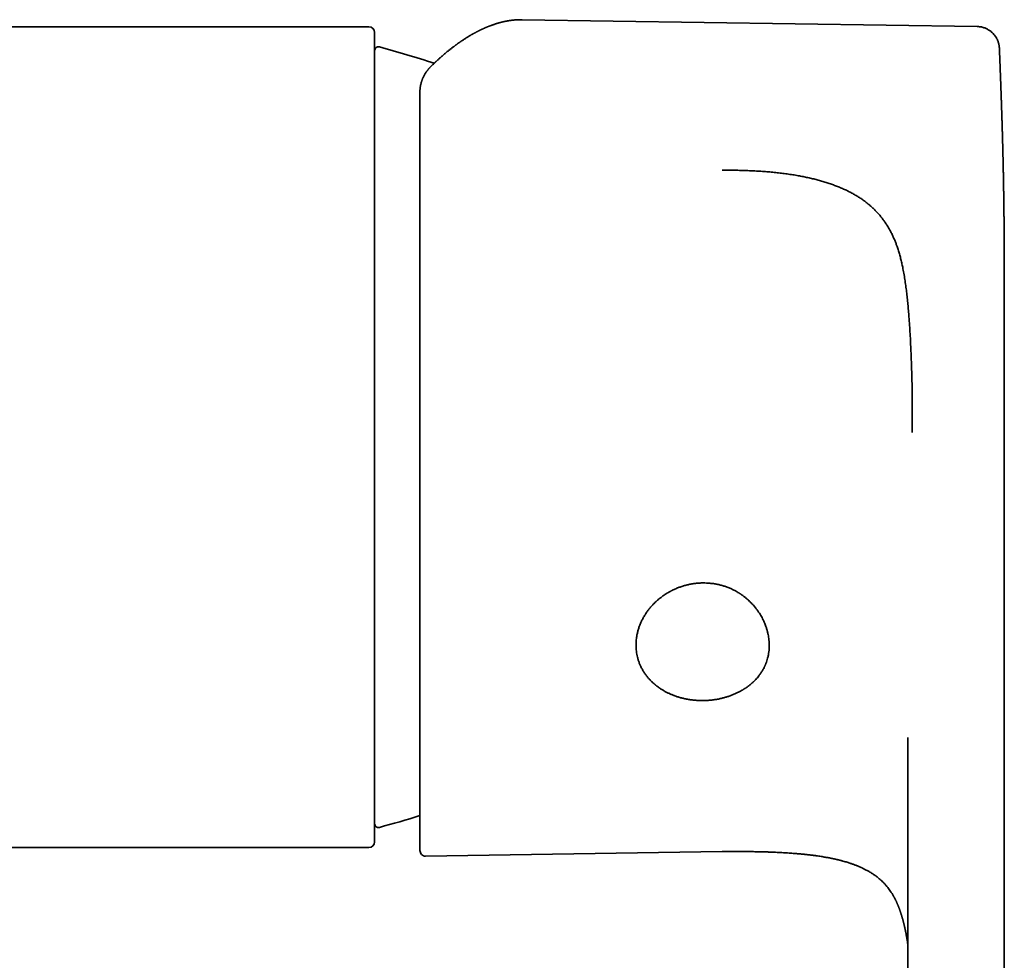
# Model space of a CAD drawing. Header units: millimetres. Extents: x 8 to 683, y 12 to 645.
# Tile 5 of 10: x 355 to 407, y 281 to 331. Entities that reach past the tile are written whole.
import ezdxf

# ---------------------------------------------------------------- set-up
doc = ezdxf.new("R2010")
doc.units = ezdxf.units.MM

msp = doc.modelspace()

# ---------------------------------------------------------------- linework, layer by layer
at = {"color": 7, "linetype": 'Continuous', "lineweight": 35}
for p, q in [((373.501, 330.392), (305.801, 330.392)), ((381.626, 330.77), (381.589, 330.77)), ((405.734, 330.409), (381.626, 330.77)), ((406.918, 329.202), (406.918, 329.205)), ((376.201, 326.921), (376.201, 326.912)), ((407.171, 314.517), (407.171, 314.559)), ((407.171, 269.392), (407.171, 314.517)), ((402.071, 292.657), (402.071, 292.72)), ((402.071, 268.835), (402.071, 292.657)), ((339.801, 286.892), (373.501, 286.892)), ((376.505, 286.436), (392.221, 286.672)), ((392.221, 286.672), (392.221, 286.673))]:
    msp.add_line(p, q, dxfattribs=at)
for centre, radius, start, end in [((373.501, 330.092), 0.3, 0, 90), ((374.001, 329.131), 0.2, 74.9134, 180), ((358.436, 271.392), 60, 72.02114, 74.91337), ((374.001, 288.152), 0.2, 180, 285.0866), ((358.436, 345.891), 60, 285.08663, 287.22239), ((373.501, 287.192), 0.3, 270, 0), ((376.501, 286.736), 0.3, 180, 270.8595)]:
    msp.add_arc(centre, radius, start, end, dxfattribs=at)
for points, knots in [([(381.586, 330.771), (381.567, 330.771), (381.525, 330.771), (381.475, 330.77), (381.437, 330.769), (381.415, 330.768), (381.392, 330.767), (381.37, 330.766), (381.349, 330.765), (381.33, 330.763), (381.313, 330.762), (381.299, 330.761), (381.287, 330.761), (381.274, 330.76), (381.261, 330.759), (381.246, 330.758), (381.227, 330.756), (381.201, 330.754), (381.17, 330.751), (381.137, 330.747), (381.1, 330.743), (381.068, 330.739), (381.04, 330.736), (381.017, 330.733), (380.994, 330.729), (380.969, 330.726), (380.945, 330.722), (380.921, 330.718), (380.898, 330.715), (380.877, 330.711), (380.858, 330.708), (380.842, 330.705), (380.827, 330.702), (380.809, 330.699), (380.786, 330.695), (380.758, 330.69), (380.723, 330.682), (380.681, 330.674), (380.633, 330.663), (380.584, 330.652), (380.541, 330.641), (380.506, 330.633), (380.477, 330.625), (380.45, 330.618), (380.425, 330.611), (380.404, 330.606), (380.387, 330.601), (380.371, 330.596), (380.354, 330.591), (380.334, 330.586), (380.31, 330.579), (380.282, 330.57), (380.244, 330.558), (380.195, 330.543), (380.139, 330.525), (380.085, 330.506), (380.033, 330.488), (379.984, 330.47), (379.937, 330.453), (379.897, 330.438), (379.864, 330.425), (379.838, 330.415), (379.814, 330.405), (379.793, 330.396), (379.774, 330.389), (379.757, 330.381), (379.74, 330.374), (379.72, 330.366), (379.695, 330.356), (379.666, 330.343), (379.633, 330.329), (379.596, 330.312), (379.556, 330.294), (379.515, 330.275), (379.474, 330.256), (379.432, 330.236), (379.39, 330.216), (379.348, 330.195), (379.305, 330.174), (379.263, 330.152), (379.222, 330.131), (379.182, 330.11), (379.146, 330.091), (379.113, 330.073), (379.085, 330.057), (379.06, 330.043), (379.036, 330.03), (379.01, 330.016), (378.979, 329.998), (378.943, 329.977), (378.904, 329.955), (378.856, 329.926), (378.797, 329.891), (378.728, 329.849), (378.655, 329.804), (378.581, 329.756), (378.506, 329.707), (378.442, 329.664), (378.388, 329.628), (378.344, 329.598), (378.3, 329.567), (378.258, 329.538), (378.219, 329.51), (378.185, 329.485), (378.154, 329.463), (378.131, 329.446), (378.114, 329.433), (378.099, 329.423), (378.084, 329.411), (378.065, 329.398), (378.041, 329.38), (378.011, 329.357), (377.973, 329.329), (377.926, 329.292), (377.87, 329.249), (377.809, 329.202), (377.75, 329.155), (377.686, 329.103), (377.617, 329.046), (377.543, 328.985), (377.475, 328.927), (377.41, 328.872), (377.345, 328.815), (377.279, 328.757), (377.212, 328.698), (377.151, 328.642), (377.104, 328.599), (377.073, 328.57), (377.054, 328.553), (377.033, 328.534), (377.01, 328.512), (376.982, 328.485), (376.949, 328.455), (376.912, 328.42), (376.871, 328.38), (376.842, 328.352), (376.826, 328.337)], [0, 0, 0, 0, 0.012865, 0.027791, 0.032635, 0.037551, 0.042541, 0.047494, 0.051957, 0.056297, 0.059961, 0.062949, 0.065429, 0.068099, 0.071035, 0.074238, 0.077708, 0.083814, 0.090603, 0.097974, 0.105789, 0.114047, 0.118876, 0.123843, 0.128951, 0.134197, 0.139583, 0.144855, 0.149517, 0.15454, 0.158561, 0.161606, 0.164627, 0.168096, 0.173313, 0.179297, 0.186047, 0.196115, 0.206447, 0.216903, 0.227484, 0.233586, 0.239729, 0.245702, 0.250943, 0.25542, 0.259134, 0.26211, 0.265627, 0.269923, 0.274999, 0.280854, 0.287488, 0.299628, 0.311605, 0.323066, 0.334009, 0.344436, 0.354345, 0.363724, 0.369682, 0.375153, 0.380139, 0.38464, 0.388655, 0.392184, 0.395504, 0.399411, 0.404712, 0.410861, 0.417858, 0.425703, 0.434275, 0.442913, 0.451518, 0.460089, 0.469032, 0.477937, 0.486806, 0.495637, 0.50443, 0.512779, 0.520338, 0.527106, 0.533083, 0.53827, 0.542883, 0.547947, 0.554664, 0.562189, 0.570348, 0.578866, 0.592452, 0.606858, 0.622082, 0.637655, 0.653176, 0.668645, 0.677736, 0.68681, 0.695865, 0.704793, 0.712906, 0.720084, 0.726327, 0.731636, 0.734538, 0.737229, 0.740441, 0.744259, 0.748684, 0.755393, 0.763142, 0.771929, 0.78485, 0.797476, 0.80966, 0.821403, 0.837413, 0.852521, 0.866727, 0.880033, 0.892455, 0.907065, 0.92075, 0.933513, 0.945351, 0.949299, 0.953132, 0.957067, 0.961903, 0.967715, 0.974374, 0.981975, 0.990517, 1, 1, 1, 1]), ([(406.918, 329.205), (406.918, 329.209), (406.918, 329.217), (406.917, 329.228), (406.917, 329.24), (406.916, 329.25), (406.916, 329.259), (406.915, 329.267), (406.915, 329.276), (406.914, 329.283), (406.913, 329.291), (406.913, 329.298), (406.912, 329.306), (406.911, 329.314), (406.91, 329.324), (406.909, 329.338), (406.907, 329.354), (406.904, 329.374), (406.901, 329.396), (406.897, 329.421), (406.891, 329.45), (406.884, 329.482), (406.873, 329.528), (406.856, 329.585), (406.832, 329.649), (406.808, 329.707), (406.783, 329.757), (406.747, 329.824), (406.696, 329.903), (406.627, 329.991), (406.562, 330.06), (406.504, 330.114), (406.453, 330.156), (406.395, 330.199), (406.327, 330.242), (406.253, 330.283), (406.175, 330.318), (406.093, 330.349), (406.005, 330.375), (405.91, 330.394), (405.819, 330.406), (405.76, 330.407), (405.734, 330.408)], [0, 0, 0, 0, 0.0340509, 0.0741093, 0.1107466, 0.1433985, 0.1727482, 0.1992457, 0.2243538, 0.2425285, 0.2599769, 0.2767025, 0.2927094, 0.308002, 0.324199, 0.3390653, 0.3563614, 0.3761195, 0.3975896, 0.4168992, 0.4337888, 0.4487205, 0.4626349, 0.4904047, 0.5184876, 0.5375556, 0.5570029, 0.5767811, 0.6159124, 0.6542411, 0.6916117, 0.713523, 0.7352414, 0.7594738, 0.7869487, 0.8175378, 0.8452796, 0.8749196, 0.9062875, 0.939181, 0.9733684, 1, 1, 1, 1]), ([(373.801, 287.192), (373.801, 287.193), (373.801, 287.195), (373.801, 287.212), (373.801, 287.24), (373.801, 287.28), (373.801, 287.325), (373.801, 287.371), (373.801, 287.415), (373.801, 287.464), (373.801, 287.518), (373.801, 287.579), (373.801, 287.653), (373.801, 287.743), (373.801, 287.851), (373.801, 287.969), (373.801, 288.095), (373.801, 288.231), (373.801, 288.377), (373.801, 288.532), (373.801, 288.668), (373.801, 288.782), (373.801, 288.869), (373.801, 288.958), (373.801, 289.049), (373.801, 289.142), (373.801, 289.256), (373.801, 289.391), (373.801, 289.551), (373.801, 289.734), (373.801, 289.944), (373.801, 290.182), (373.801, 290.43), (373.801, 290.665), (373.801, 290.884), (373.801, 291.085), (373.801, 291.291), (373.801, 291.502), (373.801, 291.717), (373.801, 291.936), (373.801, 292.188), (373.801, 292.475), (373.801, 292.799), (373.801, 293.132), (373.801, 293.475), (373.801, 293.828), (373.801, 294.191), (373.801, 294.561), (373.801, 294.938), (373.801, 295.32), (373.801, 295.707), (373.801, 296.099), (373.801, 296.498), (373.801, 296.864), (373.801, 297.196), (373.801, 297.491), (373.801, 297.789), (373.801, 298.089), (373.801, 298.392), (373.801, 298.697), (373.801, 299.044), (373.801, 299.433), (373.801, 299.866), (373.801, 300.303), (373.801, 300.662), (373.801, 300.941), (373.801, 301.136), (373.801, 301.333), (373.801, 301.529), (373.801, 301.727), (373.801, 301.924), (373.801, 302.178), (373.801, 302.488), (373.801, 302.855), (373.801, 303.211), (373.801, 303.555), (373.801, 303.887), (373.801, 304.221), (373.801, 304.554), (373.801, 304.881), (373.801, 305.259), (373.801, 305.691), (373.801, 306.18), (373.801, 306.671), (373.801, 307.162), (373.801, 307.654), (373.801, 308.148), (373.801, 308.641), (373.801, 309.135), (373.801, 309.627), (373.801, 310.118), (373.801, 310.609), (373.801, 311.041), (373.801, 311.417), (373.801, 311.737), (373.801, 312.055), (373.801, 312.377), (373.801, 312.703), (373.801, 313.074), (373.801, 313.483), (373.801, 313.928), (373.801, 314.37), (373.801, 314.809), (373.801, 315.245), (373.801, 315.679), (373.801, 316.11), (373.801, 316.466), (373.801, 316.748), (373.801, 316.958), (373.801, 317.166), (373.801, 317.374), (373.801, 317.58), (373.801, 317.825), (373.801, 318.106), (373.801, 318.424), (373.801, 318.775), (373.801, 319.157), (373.801, 319.57), (373.801, 319.978), (373.801, 320.346), (373.801, 320.675), (373.801, 320.967), (373.801, 321.256), (373.801, 321.54), (373.801, 321.821), (373.801, 322.098), (373.801, 322.406), (373.801, 322.742), (373.801, 323.105), (373.801, 323.462), (373.801, 323.812), (373.801, 324.158), (373.801, 324.496), (373.801, 324.826), (373.801, 325.147), (373.801, 325.457), (373.801, 325.756), (373.801, 326.045), (373.801, 326.325), (373.801, 326.571), (373.801, 326.784), (373.801, 326.967), (373.801, 327.145), (373.801, 327.318), (373.801, 327.486), (373.801, 327.649), (373.801, 327.826), (373.801, 328.017), (373.801, 328.216), (373.801, 328.406), (373.801, 328.553), (373.801, 328.662), (373.801, 328.736), (373.801, 328.808), (373.801, 328.879), (373.801, 328.947), (373.801, 329.013), (373.801, 329.095), (373.801, 329.191), (373.801, 329.298), (373.801, 329.394), (373.801, 329.481), (373.801, 329.559), (373.801, 329.632), (373.801, 329.699), (373.801, 329.76), (373.801, 329.825), (373.801, 329.89), (373.801, 329.952), (373.801, 330.003), (373.801, 330.043), (373.801, 330.071), (373.801, 330.088), (373.801, 330.09), (373.801, 330.092)], [0, 0, 0, 0, 0.00732, 0.014629, 0.02193, 0.029227, 0.036523, 0.041303, 0.046084, 0.05087, 0.055661, 0.06059, 0.065672, 0.072468, 0.079256, 0.086039, 0.09282, 0.099603, 0.10639, 0.113184, 0.11999, 0.123362, 0.126731, 0.130097, 0.133461, 0.136822, 0.140182, 0.145458, 0.150733, 0.156007, 0.163071, 0.170141, 0.17722, 0.18431, 0.189581, 0.194844, 0.200101, 0.205353, 0.210601, 0.215848, 0.221094, 0.228308, 0.235529, 0.242758, 0.25, 0.257377, 0.26474, 0.272093, 0.279439, 0.286783, 0.293998, 0.301218, 0.308448, 0.31569, 0.32085, 0.326003, 0.33115, 0.336293, 0.341432, 0.34657, 0.351707, 0.358771, 0.365841, 0.37292, 0.38001, 0.383117, 0.386222, 0.389324, 0.392424, 0.395522, 0.398619, 0.401714, 0.407386, 0.413057, 0.418729, 0.423794, 0.428863, 0.433936, 0.439015, 0.443967, 0.448759, 0.456085, 0.463403, 0.470715, 0.478028, 0.485343, 0.492666, 0.5, 0.507321, 0.514631, 0.521932, 0.529229, 0.536525, 0.541304, 0.546086, 0.550871, 0.555661, 0.56059, 0.565672, 0.572468, 0.579256, 0.586039, 0.59282, 0.599603, 0.60639, 0.613184, 0.61999, 0.623362, 0.626731, 0.630097, 0.633461, 0.636822, 0.640182, 0.645458, 0.650733, 0.656007, 0.663071, 0.670141, 0.67722, 0.68431, 0.689581, 0.694844, 0.700101, 0.705353, 0.710601, 0.715848, 0.721094, 0.728308, 0.735529, 0.742758, 0.75, 0.757377, 0.76474, 0.772093, 0.779439, 0.786783, 0.793998, 0.801218, 0.808448, 0.81569, 0.82085, 0.826003, 0.83115, 0.836293, 0.841432, 0.84657, 0.851707, 0.858771, 0.865841, 0.87292, 0.88001, 0.883117, 0.886222, 0.889324, 0.892424, 0.895522, 0.898619, 0.901714, 0.907386, 0.913057, 0.918729, 0.923794, 0.928863, 0.933936, 0.939015, 0.943967, 0.948759, 0.956084, 0.963401, 0.970713, 0.978026, 0.985342, 0.992665, 1, 1, 1, 1]), ([(407.176, 315.769), (407.176, 315.795), (407.176, 315.843), (407.176, 315.91), (407.176, 315.968), (407.176, 316.017), (407.176, 316.058), (407.176, 316.093), (407.176, 316.138), (407.176, 316.193), (407.176, 316.257), (407.176, 316.325), (407.176, 316.394), (407.176, 316.466), (407.176, 316.537), (407.176, 316.599), (407.176, 316.654), (407.176, 316.703), (407.176, 316.753), (407.176, 316.806), (407.176, 316.865), (407.176, 316.942), (407.176, 317.032), (407.176, 317.13), (407.176, 317.22), (407.176, 317.306), (407.176, 317.389), (407.176, 317.473), (407.176, 317.548), (407.175, 317.615), (407.175, 317.674), (407.175, 317.734), (407.175, 317.794), (407.175, 317.857), (407.175, 317.923), (407.175, 317.993), (407.174, 318.06), (407.174, 318.125), (407.174, 318.191), (407.174, 318.253), (407.174, 318.311), (407.173, 318.367), (407.173, 318.425), (407.173, 318.487), (407.173, 318.561), (407.172, 318.646), (407.172, 318.739), (407.171, 318.828), (407.171, 318.918), (407.17, 319.009), (407.17, 319.089), (407.17, 319.153), (407.169, 319.2), (407.169, 319.242), (407.169, 319.282), (407.169, 319.321), (407.168, 319.36), (407.168, 319.401), (407.168, 319.446), (407.167, 319.493), (407.167, 319.54), (407.167, 319.586), (407.166, 319.632), (407.166, 319.673), (407.166, 319.714), (407.165, 319.756), (407.165, 319.804), (407.165, 319.856), (407.164, 319.908), (407.164, 319.956), (407.163, 320), (407.163, 320.039), (407.163, 320.086), (407.162, 320.144), (407.161, 320.215), (407.161, 320.287), (407.16, 320.35), (407.159, 320.406), (407.159, 320.457), (407.158, 320.512), (407.158, 320.569), (407.157, 320.634), (407.156, 320.705), (407.155, 320.779), (407.154, 320.849), (407.154, 320.919), (407.153, 320.99), (407.15, 321.184), (407.147, 321.376), (407.145, 321.567), (407.144, 321.636), (407.142, 321.705), (407.141, 321.775), (407.14, 321.834), (407.14, 321.883), (407.139, 321.919), (407.138, 321.952), (407.138, 321.98), (407.137, 322.004), (407.137, 322.03), (407.136, 322.062), (407.136, 322.094), (407.135, 322.122), (407.135, 322.145), (407.135, 322.169), (407.134, 322.196), (407.134, 322.225), (407.133, 322.252), (407.133, 322.275), (407.132, 322.295), (407.132, 322.319), (407.131, 322.346), (407.131, 322.373), (407.13, 322.397), (407.13, 322.42), (407.13, 322.444), (407.129, 322.471), (407.128, 322.499), (407.128, 322.523), (407.128, 322.542), (407.127, 322.56), (407.127, 322.58), (407.126, 322.628), (407.125, 322.695), (407.123, 322.783), (407.121, 322.866), (407.119, 322.946), (407.118, 323.033), (407.116, 323.12), (407.114, 323.2), (407.112, 323.262), (407.111, 323.321), (407.11, 323.377), (407.109, 323.432), (407.107, 323.483), (407.106, 323.523), (407.106, 323.553), (407.105, 323.573), (407.105, 323.595), (407.104, 323.617), (407.104, 323.635), (407.103, 323.65), (407.103, 323.665), (407.103, 323.681), (407.102, 323.7), (407.102, 323.721), (407.101, 323.745), (407.101, 323.768), (407.1, 323.789), (407.1, 323.806), (407.099, 323.822), (407.099, 323.841), (407.098, 323.863), (407.098, 323.888), (407.097, 323.912), (407.096, 323.934), (407.096, 323.953), (407.095, 323.97), (407.095, 323.987), (407.094, 324.008), (407.094, 324.029), (407.093, 324.05), (407.093, 324.066), (407.093, 324.08), (407.092, 324.097), (407.092, 324.119), (407.091, 324.143), (407.09, 324.167), (407.09, 324.189), (407.089, 324.209), (407.089, 324.229), (407.088, 324.252), (407.087, 324.278), (407.087, 324.304), (407.086, 324.33), (407.085, 324.354), (407.085, 324.377), (407.084, 324.399), (407.084, 324.421), (407.083, 324.44), (407.083, 324.454), (407.082, 324.469), (407.082, 324.488), (407.081, 324.513), (407.08, 324.539), (407.08, 324.565), (407.079, 324.59), (407.078, 324.616), (407.077, 324.643), (407.077, 324.67), (407.076, 324.696), (407.075, 324.722), (407.074, 324.75), (407.074, 324.777), (407.073, 324.801), (407.072, 324.817), (407.072, 324.83), (407.072, 324.843), (407.071, 324.862), (407.07, 324.888), (407.07, 324.918), (407.069, 324.946), (407.068, 324.972), (407.067, 324.998), (407.066, 325.024), (407.066, 325.053), (407.065, 325.084), (407.064, 325.118), (407.063, 325.152), (407.062, 325.184), (407.061, 325.213), (407.06, 325.244), (407.059, 325.273), (407.058, 325.297), (407.058, 325.312), (407.057, 325.325), (407.057, 325.338), (407.056, 325.356), (407.056, 325.38), (407.055, 325.406), (407.054, 325.433), (407.053, 325.46), (407.052, 325.49), (407.051, 325.524), (407.05, 325.559), (407.049, 325.592), (407.048, 325.622), (407.047, 325.652), (407.046, 325.684), (407.045, 325.716), (407.044, 325.748), (407.043, 325.778), (407.042, 325.804), (407.041, 325.829), (407.041, 325.857), (407.04, 325.886), (407.039, 325.912), (407.038, 325.937), (407.037, 325.964), (407.036, 325.99), (407.035, 326.012), (407.035, 326.026), (407.035, 326.039), (407.034, 326.053), (407.034, 326.071), (407.033, 326.091), (407.032, 326.111), (407.032, 326.13), (407.031, 326.15), (407.03, 326.173), (407.029, 326.199), (407.028, 326.225), (407.028, 326.249), (407.027, 326.27), (407.026, 326.292), (407.025, 326.317), (407.025, 326.341), (407.024, 326.362), (407.023, 326.384), (407.022, 326.409), (407.021, 326.439), (407.02, 326.47), (407.019, 326.5), (407.018, 326.524), (407.018, 326.545), (407.017, 326.565), (407.016, 326.589), (407.015, 326.617), (407.014, 326.651), (407.013, 326.687), (407.011, 326.723), (407.01, 326.753), (407.009, 326.783), (407.008, 326.813), (407.007, 326.848), (407.006, 326.885), (407.004, 326.922), (407.003, 326.956), (407.002, 326.985), (407.001, 327.013), (407, 327.045), (406.999, 327.079), (406.997, 327.115), (406.996, 327.148), (406.995, 327.178), (406.994, 327.204), (406.993, 327.23), (406.992, 327.26), (406.991, 327.294), (406.99, 327.33), (406.988, 327.365), (406.987, 327.396), (406.986, 327.423), (406.985, 327.449), (406.984, 327.476), (406.983, 327.507), (406.982, 327.541), (406.981, 327.576), (406.979, 327.61), (406.978, 327.642), (406.977, 327.674), (406.976, 327.707), (406.975, 327.741), (406.973, 327.773), (406.972, 327.803), (406.971, 327.829), (406.97, 327.852), (406.97, 327.873), (406.969, 327.896), (406.968, 327.924), (406.966, 327.956), (406.965, 327.991), (406.964, 328.027), (406.962, 328.068), (406.961, 328.111), (406.959, 328.157), (406.957, 328.199), (406.955, 328.245), (406.954, 328.296), (406.951, 328.352), (406.949, 328.403), (406.948, 328.449), (406.946, 328.488), (406.945, 328.526), (406.943, 328.561), (406.942, 328.594), (406.941, 328.628), (406.939, 328.664), (406.938, 328.703), (406.936, 328.744), (406.935, 328.784), (406.933, 328.825), (406.931, 328.87), (406.929, 328.923), (406.927, 328.985), (406.925, 329.038), (406.923, 329.084), (406.921, 329.124), (406.92, 329.165), (406.919, 329.193), (406.918, 329.205)], [0, 0, 0, 0, 0.004818, 0.009078, 0.012779, 0.015923, 0.018509, 0.020691, 0.022911, 0.027151, 0.031489, 0.035481, 0.040398, 0.045041, 0.049645, 0.054299, 0.057428, 0.060592, 0.063909, 0.067402, 0.071273, 0.07575, 0.082901, 0.089464, 0.095569, 0.101258, 0.106949, 0.112642, 0.118506, 0.122401, 0.126465, 0.130709, 0.134969, 0.138822, 0.143951, 0.148738, 0.153353, 0.157953, 0.162536, 0.1671, 0.170986, 0.174877, 0.17893, 0.183202, 0.187941, 0.194662, 0.201302, 0.207557, 0.213752, 0.220361, 0.22708, 0.230785, 0.234046, 0.236994, 0.239811, 0.242551, 0.245337, 0.248254, 0.25136, 0.254974, 0.2582, 0.26151, 0.264775, 0.267847, 0.270476, 0.273426, 0.276852, 0.280678, 0.284715, 0.28793, 0.291105, 0.293963, 0.296408, 0.301221, 0.306428, 0.311649, 0.316616, 0.3199, 0.323612, 0.327606, 0.331748, 0.335865, 0.341633, 0.346925, 0.351877, 0.356757, 0.361935, 0.367142, 0.398572, 0.403544, 0.408527, 0.413519, 0.418522, 0.42382, 0.426375, 0.429097, 0.431693, 0.433557, 0.435115, 0.436966, 0.439322, 0.442075, 0.44396, 0.445373, 0.447094, 0.449176, 0.45137, 0.45343, 0.455037, 0.456288, 0.457991, 0.460141, 0.462173, 0.463917, 0.465513, 0.467106, 0.469153, 0.471479, 0.473219, 0.474419, 0.475686, 0.477143, 0.478845, 0.486196, 0.492026, 0.498031, 0.504559, 0.509784, 0.517359, 0.523511, 0.527647, 0.531174, 0.536496, 0.540217, 0.543481, 0.547848, 0.548944, 0.550338, 0.552122, 0.55387, 0.555194, 0.556177, 0.557294, 0.558504, 0.559894, 0.561489, 0.563299, 0.565186, 0.566717, 0.567947, 0.568948, 0.570318, 0.572089, 0.57403, 0.575828, 0.577468, 0.578994, 0.580213, 0.581284, 0.582796, 0.584759, 0.586226, 0.587366, 0.588301, 0.589559, 0.591201, 0.593113, 0.595085, 0.596678, 0.598044, 0.599426, 0.601256, 0.603248, 0.605316, 0.607207, 0.609093, 0.610631, 0.61243, 0.614215, 0.615616, 0.616628, 0.617522, 0.619009, 0.620953, 0.623027, 0.625001, 0.626822, 0.628827, 0.630735, 0.63299, 0.635001, 0.636753, 0.638791, 0.641387, 0.642968, 0.644219, 0.64514, 0.645963, 0.647105, 0.64941, 0.651928, 0.654004, 0.655891, 0.657884, 0.659839, 0.662011, 0.664386, 0.667025, 0.669784, 0.672302, 0.674349, 0.676603, 0.679446, 0.680939, 0.682097, 0.682939, 0.683927, 0.685255, 0.686922, 0.689445, 0.691381, 0.693179, 0.695639, 0.698379, 0.70117, 0.703676, 0.705941, 0.70829, 0.710693, 0.713257, 0.715817, 0.71818, 0.720143, 0.721907, 0.724157, 0.726639, 0.728676, 0.730385, 0.732491, 0.734997, 0.736447, 0.737546, 0.738371, 0.739439, 0.740846, 0.742552, 0.744147, 0.745527, 0.747092, 0.748895, 0.751073, 0.753238, 0.755013, 0.756541, 0.758278, 0.760358, 0.762364, 0.764004, 0.765368, 0.767476, 0.770011, 0.772534, 0.774891, 0.776979, 0.778421, 0.779902, 0.781792, 0.784101, 0.786823, 0.790186, 0.793039, 0.79538, 0.797406, 0.79976, 0.802492, 0.805526, 0.808737, 0.811453, 0.813673, 0.815808, 0.818319, 0.82121, 0.824193, 0.826921, 0.829312, 0.831365, 0.833321, 0.835747, 0.838546, 0.841675, 0.844589, 0.847123, 0.849277, 0.851191, 0.853414, 0.855957, 0.858812, 0.861592, 0.86463, 0.867179, 0.869649, 0.872594, 0.875243, 0.878061, 0.880594, 0.8828, 0.88454, 0.886155, 0.888098, 0.8904, 0.893062, 0.896086, 0.899203, 0.90213, 0.906341, 0.910078, 0.913591, 0.917075, 0.921685, 0.926421, 0.931409, 0.934629, 0.938089, 0.941413, 0.94426, 0.947224, 0.949847, 0.952881, 0.956333, 0.959906, 0.963435, 0.966919, 0.970418, 0.975386, 0.980721, 0.986428, 0.989244, 0.992715, 0.996846, 1, 1, 1, 1]), ([(376.826, 328.337), (376.817, 328.328), (376.799, 328.311), (376.775, 328.286), (376.754, 328.264), (376.734, 328.243), (376.713, 328.22), (376.69, 328.194), (376.663, 328.163), (376.637, 328.132), (376.615, 328.104), (376.597, 328.08), (376.581, 328.058), (376.565, 328.037), (376.549, 328.014), (376.527, 327.982), (376.499, 327.94), (376.469, 327.891), (376.441, 327.843), (376.416, 327.797), (376.393, 327.752), (376.375, 327.714), (376.36, 327.68), (376.347, 327.649), (376.334, 327.618), (376.323, 327.589), (376.312, 327.561), (376.302, 327.531), (376.289, 327.493), (376.276, 327.448), (376.262, 327.398), (376.25, 327.351), (376.241, 327.309), (376.234, 327.274), (376.229, 327.243), (376.223, 327.21), (376.218, 327.175), (376.215, 327.148), (376.212, 327.126), (376.211, 327.109), (376.209, 327.089), (376.207, 327.064), (376.205, 327.034), (376.203, 327.001), (376.201, 326.963), (376.201, 326.936), (376.201, 326.921)], [0, 0, 0, 0, 0.023297, 0.044256, 0.062873, 0.079208, 0.095589, 0.118894, 0.144303, 0.171205, 0.192579, 0.210633, 0.226231, 0.242522, 0.259825, 0.278527, 0.315674, 0.353223, 0.387217, 0.420424, 0.452874, 0.481468, 0.501033, 0.523166, 0.545219, 0.564895, 0.582601, 0.602154, 0.624486, 0.658651, 0.691774, 0.723169, 0.752116, 0.772501, 0.791321, 0.812168, 0.834404, 0.855297, 0.865012, 0.875762, 0.889354, 0.905792, 0.925078, 0.947209, 0.972183, 1, 1, 1, 1]), ([(376.201, 326.912), (376.201, 326.822), (376.201, 326.641), (376.201, 326.359), (376.201, 326.069), (376.201, 325.771), (376.201, 325.499), (376.201, 325.258), (376.201, 325.048), (376.201, 324.836), (376.201, 324.617), (376.201, 324.392), (376.201, 324.119), (376.201, 323.799), (376.201, 323.432), (376.201, 323.057), (376.201, 322.744), (376.201, 322.499), (376.201, 322.323), (376.201, 322.146), (376.201, 321.967), (376.201, 321.786), (376.201, 321.604), (376.201, 321.362), (376.201, 321.058), (376.201, 320.689), (376.201, 320.316), (376.201, 319.939), (376.201, 319.557), (376.201, 319.178), (376.201, 318.801), (376.201, 318.429), (376.201, 318.052), (376.201, 317.668), (376.201, 317.264), (376.201, 316.839), (376.201, 316.396), (376.201, 315.95), (376.201, 315.5), (376.201, 315.046), (376.201, 314.589), (376.201, 314.129), (376.201, 313.674), (376.201, 313.224), (376.201, 312.78), (376.201, 312.335), (376.201, 311.889), (376.201, 311.441), (376.201, 311.001), (376.201, 310.568), (376.201, 310.143), (376.201, 309.717), (376.201, 309.293), (376.201, 308.837), (376.201, 308.348), (376.201, 307.826), (376.201, 307.304), (376.201, 306.879), (376.201, 306.549), (376.201, 306.316), (376.201, 306.083), (376.201, 305.849), (376.201, 305.616), (376.201, 305.383), (376.201, 305.059), (376.201, 304.645), (376.201, 304.141), (376.201, 303.641), (376.201, 303.143), (376.201, 302.706), (376.201, 302.327), (376.201, 302.006), (376.201, 301.687), (376.201, 301.371), (376.201, 301.063), (376.201, 300.709), (376.201, 300.308), (376.201, 299.86), (376.201, 299.417), (376.201, 298.978), (376.201, 298.543), (376.201, 298.113), (376.201, 297.688), (376.201, 297.269), (376.201, 296.856), (376.201, 296.45), (376.201, 296.049), (376.201, 295.701), (376.201, 295.401), (376.201, 295.149), (376.201, 294.9), (376.201, 294.651), (376.201, 294.4), (376.201, 294.106), (376.201, 293.774), (376.201, 293.408), (376.201, 293.05), (376.201, 292.765), (376.201, 292.548), (376.201, 292.396), (376.201, 292.245), (376.201, 292.096), (376.201, 291.948), (376.201, 291.802), (376.201, 291.612), (376.201, 291.38), (376.201, 291.11), (376.201, 290.848), (376.201, 290.593), (376.201, 290.345), (376.201, 290.11), (376.201, 289.886), (376.201, 289.673), (376.201, 289.467), (376.201, 289.266), (376.201, 289.063), (376.201, 288.861), (376.201, 288.661), (376.201, 288.471), (376.201, 288.29), (376.201, 288.119), (376.201, 287.957), (376.201, 287.805), (376.201, 287.665), (376.201, 287.537), (376.201, 287.42), (376.201, 287.312), (376.201, 287.213), (376.201, 287.124), (376.201, 287.045), (376.201, 286.977), (376.201, 286.917), (376.201, 286.867), (376.201, 286.824), (376.201, 286.787), (376.201, 286.758), (376.201, 286.739), (376.201, 286.737), (376.201, 286.736)], [0, 0, 0, 0, 0.008691, 0.017369, 0.026039, 0.034705, 0.043371, 0.049048, 0.054728, 0.060412, 0.066102, 0.071942, 0.077946, 0.086942, 0.095928, 0.104909, 0.11389, 0.117924, 0.121959, 0.125996, 0.130036, 0.134078, 0.138123, 0.142172, 0.150112, 0.158039, 0.165958, 0.173871, 0.181782, 0.189694, 0.197158, 0.204629, 0.212109, 0.219632, 0.227262, 0.235765, 0.244259, 0.252747, 0.261234, 0.269723, 0.27822, 0.286727, 0.295248, 0.303343, 0.311426, 0.319499, 0.327566, 0.335631, 0.343698, 0.351307, 0.358924, 0.36655, 0.374156, 0.381639, 0.390979, 0.400309, 0.409633, 0.418958, 0.423146, 0.427335, 0.431527, 0.435721, 0.439919, 0.444119, 0.448324, 0.457497, 0.466655, 0.475804, 0.484948, 0.494093, 0.500084, 0.506078, 0.512078, 0.518084, 0.52395, 0.529638, 0.538335, 0.547024, 0.555709, 0.564394, 0.573084, 0.581783, 0.590496, 0.599186, 0.607863, 0.616533, 0.625198, 0.633865, 0.639542, 0.645222, 0.650907, 0.656597, 0.662438, 0.668442, 0.677438, 0.686423, 0.695405, 0.704386, 0.70842, 0.712455, 0.716492, 0.720532, 0.724574, 0.728619, 0.732668, 0.740607, 0.748535, 0.756454, 0.764367, 0.772278, 0.78019, 0.787654, 0.795125, 0.802605, 0.810128, 0.817758, 0.826261, 0.834755, 0.843243, 0.85173, 0.860219, 0.868716, 0.877222, 0.885744, 0.893839, 0.901922, 0.909995, 0.918062, 0.926127, 0.934194, 0.941803, 0.94942, 0.957046, 0.964652, 0.972135, 0.981475, 0.990805, 1, 1, 1, 1]), ([(401.79, 317.648), (401.773, 317.727), (401.74, 317.884), (401.683, 318.118), (401.62, 318.351), (401.549, 318.583), (401.477, 318.796), (401.403, 318.991), (401.33, 319.169), (401.25, 319.345), (401.164, 319.519), (401.072, 319.689), (400.974, 319.854), (400.87, 320.014), (400.759, 320.171), (400.639, 320.327), (400.51, 320.48), (400.378, 320.623), (400.245, 320.756), (400.111, 320.88), (399.97, 321.001), (399.821, 321.118), (399.664, 321.233), (399.499, 321.344), (399.326, 321.452), (399.144, 321.555), (398.955, 321.655), (398.759, 321.75), (398.555, 321.842), (398.344, 321.929), (398.126, 322.011), (397.902, 322.09), (397.672, 322.163), (397.437, 322.233), (397.196, 322.298), (396.951, 322.359), (396.7, 322.415), (396.445, 322.467), (396.176, 322.517), (395.891, 322.563), (395.592, 322.607), (395.288, 322.645), (394.98, 322.678), (394.668, 322.707), (394.352, 322.731), (394.022, 322.751), (393.678, 322.768), (393.319, 322.781), (392.956, 322.789), (392.59, 322.793), (392.344, 322.792), (392.221, 322.792)], [0, 0, 0, 0, 0.027459, 0.054816, 0.082075, 0.10924, 0.136315, 0.157528, 0.178689, 0.199803, 0.220872, 0.241901, 0.261784, 0.28164, 0.301476, 0.321298, 0.341112, 0.360924, 0.377909, 0.394902, 0.411907, 0.428928, 0.445973, 0.463049, 0.480163, 0.497325, 0.514544, 0.531829, 0.549185, 0.566619, 0.584136, 0.601742, 0.61944, 0.637238, 0.65514, 0.673151, 0.691276, 0.709521, 0.72789, 0.748615, 0.769507, 0.790571, 0.811812, 0.833233, 0.854839, 0.876633, 0.900826, 0.925255, 0.949923, 0.974836, 1, 1, 1, 1]), ([(402.26, 312.291), (402.255, 312.443), (402.246, 312.747), (402.229, 313.205), (402.208, 313.661), (402.184, 314.115), (402.156, 314.567), (402.127, 314.98), (402.097, 315.352), (402.066, 315.686), (402.033, 316.018), (401.996, 316.348), (401.954, 316.676), (401.907, 317.002), (401.853, 317.326), (401.811, 317.541), (401.79, 317.648)], [0, 0, 0, 0, 0.08757, 0.174446, 0.260584, 0.345934, 0.430456, 0.514132, 0.576339, 0.638084, 0.699385, 0.760261, 0.820737, 0.880836, 0.940583, 1, 1, 1, 1]), ([(407.171, 311.955), (407.171, 311.978), (407.171, 312.046), (407.172, 312.16), (407.172, 312.298), (407.173, 312.438), (407.173, 312.581), (407.173, 312.725), (407.174, 312.866), (407.174, 313.003), (407.174, 313.133), (407.175, 313.256), (407.175, 313.372), (407.175, 313.487), (407.175, 313.603), (407.175, 313.725), (407.176, 313.851), (407.176, 313.98), (407.176, 314.109), (407.176, 314.234), (407.176, 314.351), (407.176, 314.461), (407.176, 314.547), (407.176, 314.614), (407.176, 314.666), (407.176, 314.723), (407.176, 314.788), (407.176, 314.861), (407.176, 314.942), (407.176, 315.03), (407.176, 315.126), (407.176, 315.229), (407.176, 315.341), (407.176, 315.46), (407.176, 315.587), (407.176, 315.707), (407.176, 315.784), (407.176, 315.816)], [0, 0, 0, 0, 0.017518, 0.051534, 0.086582, 0.12218, 0.158334, 0.195053, 0.231204, 0.265385, 0.29904, 0.330454, 0.359595, 0.387963, 0.417823, 0.449213, 0.481273, 0.514818, 0.548907, 0.581238, 0.611683, 0.640221, 0.666829, 0.679403, 0.692457, 0.707535, 0.724666, 0.743863, 0.765139, 0.788511, 0.813994, 0.841609, 0.871377, 0.90332, 0.937466, 0.973844, 1, 1, 1, 1]), ([(402.301, 308.889), (402.301, 308.949), (402.301, 309.07), (402.301, 309.254), (402.3, 309.443), (402.3, 309.636), (402.299, 309.853), (402.298, 310.093), (402.297, 310.355), (402.296, 310.597), (402.295, 310.817), (402.293, 311.014), (402.29, 311.209), (402.287, 311.402), (402.283, 311.59), (402.278, 311.772), (402.272, 311.95), (402.267, 312.122), (402.262, 312.235), (402.26, 312.291)], [0, 0, 0, 0, 0.053442, 0.108541, 0.165081, 0.222802, 0.281413, 0.358995, 0.436888, 0.514466, 0.573169, 0.631197, 0.688383, 0.744561, 0.799545, 0.85218, 0.903251, 0.952569, 1, 1, 1, 1]), ([(387.655, 297.622), (387.657, 297.682), (387.659, 297.801), (387.677, 297.98), (387.705, 298.158), (387.746, 298.336), (387.797, 298.513), (387.859, 298.686), (387.931, 298.856), (388.014, 299.022), (388.107, 299.185), (388.207, 299.341), (388.314, 299.488), (388.425, 299.626), (388.52, 299.732), (388.594, 299.809), (388.644, 299.859), (388.695, 299.908), (388.747, 299.956), (388.8, 300.004), (388.878, 300.07), (388.982, 300.153), (389.114, 300.25), (389.235, 300.33), (389.343, 300.396), (389.414, 300.437), (389.462, 300.464), (389.488, 300.477), (389.513, 300.49), (389.538, 300.504), (389.564, 300.517), (389.639, 300.554), (389.765, 300.613), (389.946, 300.685), (390.129, 300.748), (390.286, 300.792), (390.414, 300.823), (390.514, 300.844), (390.614, 300.863), (390.715, 300.878), (390.817, 300.891), (390.948, 300.904), (391.108, 300.914), (391.296, 300.916), (391.483, 300.908), (391.669, 300.891), (391.854, 300.864), (392.039, 300.827), (392.16, 300.796), (392.221, 300.78)], [0, 0, 0, 0, 0.030961, 0.061778, 0.092552, 0.123379, 0.154358, 0.18491, 0.215312, 0.245659, 0.276045, 0.306564, 0.334887, 0.363071, 0.391193, 0.402241, 0.413295, 0.424361, 0.435442, 0.446544, 0.45767, 0.482989, 0.508187, 0.533319, 0.549899, 0.56649, 0.570839, 0.575191, 0.579545, 0.583902, 0.588262, 0.592626, 0.622288, 0.651691, 0.680923, 0.710079, 0.725352, 0.740644, 0.755966, 0.771332, 0.786756, 0.80225, 0.830637, 0.858837, 0.886935, 0.915015, 0.943163, 0.971464, 1, 1, 1, 1]), ([(394.717, 297.603), (394.716, 297.651), (394.715, 297.746), (394.703, 297.892), (394.685, 298.037), (394.663, 298.161), (394.641, 298.261), (394.623, 298.339), (394.602, 298.417), (394.578, 298.495), (394.553, 298.573), (394.52, 298.666), (394.478, 298.774), (394.425, 298.896), (394.366, 299.017), (394.302, 299.136), (394.232, 299.255), (394.156, 299.372), (394.075, 299.488), (393.994, 299.593), (393.915, 299.689), (393.84, 299.775), (393.761, 299.858), (393.679, 299.94), (393.595, 300.018), (393.502, 300.1), (393.4, 300.183), (393.314, 300.247), (393.255, 300.289), (393.224, 300.31), (393.193, 300.331), (393.162, 300.352), (393.131, 300.372), (393.056, 300.419), (392.934, 300.49), (392.763, 300.578), (392.586, 300.656), (392.406, 300.724), (392.283, 300.761), (392.221, 300.78)], [0, 0, 0, 0, 0.036184, 0.072402, 0.108743, 0.145302, 0.164573, 0.183944, 0.20343, 0.223044, 0.242803, 0.26272, 0.293997, 0.325332, 0.356783, 0.388415, 0.420291, 0.452478, 0.485045, 0.518065, 0.543866, 0.569758, 0.595775, 0.621955, 0.648333, 0.673409, 0.705307, 0.737076, 0.745382, 0.753686, 0.761986, 0.770285, 0.778583, 0.786882, 0.829777, 0.872406, 0.914898, 0.957385, 1, 1, 1, 1]), ([(392.221, 294.806), (392.156, 294.791), (392.026, 294.761), (391.828, 294.727), (391.629, 294.702), (391.428, 294.686), (391.226, 294.679), (391.026, 294.681), (390.827, 294.692), (390.63, 294.712), (390.434, 294.74), (390.245, 294.777), (390.062, 294.821), (389.887, 294.871), (389.751, 294.917), (389.65, 294.955), (389.585, 294.98), (389.52, 295.007), (389.456, 295.036), (389.392, 295.065), (389.302, 295.108), (389.188, 295.168), (389.052, 295.246), (388.937, 295.321), (388.839, 295.389), (388.778, 295.435), (388.737, 295.466), (388.716, 295.483), (388.696, 295.499), (388.675, 295.516), (388.655, 295.533), (388.596, 295.583), (388.502, 295.668), (388.38, 295.792), (388.266, 295.922), (388.178, 296.036), (388.111, 296.131), (388.063, 296.206), (388.017, 296.282), (387.973, 296.36), (387.932, 296.439), (387.883, 296.542), (387.829, 296.669), (387.775, 296.822), (387.732, 296.977), (387.698, 297.135), (387.673, 297.295), (387.658, 297.458), (387.656, 297.567), (387.655, 297.622)], [0, 0, 0, 0, 0.030455, 0.060754, 0.090999, 0.121295, 0.151746, 0.181763, 0.211654, 0.24152, 0.271462, 0.30158, 0.32976, 0.357853, 0.385938, 0.396988, 0.408054, 0.419141, 0.430254, 0.441397, 0.452576, 0.477994, 0.503346, 0.528689, 0.545438, 0.562225, 0.56663, 0.571038, 0.575451, 0.579869, 0.584291, 0.588718, 0.618565, 0.648209, 0.677736, 0.707235, 0.722706, 0.738207, 0.753749, 0.769345, 0.785008, 0.80075, 0.829361, 0.857794, 0.886126, 0.914435, 0.942799, 0.971295, 1, 1, 1, 1]), ([(394.717, 297.603), (394.716, 297.546), (394.714, 297.432), (394.698, 297.263), (394.672, 297.097), (394.636, 296.939), (394.593, 296.789), (394.556, 296.686), (394.53, 296.62), (394.519, 296.593), (394.507, 296.565), (394.495, 296.538), (394.483, 296.51), (394.47, 296.483), (394.457, 296.455), (394.422, 296.385), (394.362, 296.274), (394.269, 296.126), (394.176, 296), (394.088, 295.892), (394.027, 295.825), (393.985, 295.78), (393.963, 295.757), (393.94, 295.734), (393.917, 295.711), (393.894, 295.689), (393.841, 295.639), (393.757, 295.564), (393.638, 295.467), (393.542, 295.397), (393.474, 295.35), (393.435, 295.325), (393.396, 295.3), (393.357, 295.275), (393.317, 295.25), (393.276, 295.227), (393.235, 295.203), (393.157, 295.16), (393.042, 295.101), (392.886, 295.029), (392.725, 294.963), (392.561, 294.904), (392.393, 294.851), (392.278, 294.821), (392.221, 294.806)], [0, 0, 0, 0, 0.043194, 0.08636, 0.129653, 0.173232, 0.21195, 0.251134, 0.258897, 0.266683, 0.274494, 0.28233, 0.290192, 0.298082, 0.306, 0.313947, 0.359078, 0.404311, 0.449826, 0.480116, 0.510671, 0.518724, 0.526802, 0.534903, 0.54303, 0.551184, 0.559366, 0.597334, 0.635125, 0.672838, 0.683952, 0.69507, 0.706195, 0.717332, 0.728481, 0.739646, 0.750831, 0.762037, 0.802116, 0.84189, 0.881461, 0.920932, 0.96041, 1, 1, 1, 1]), ([(392.221, 286.672), (392.254, 286.672), (392.369, 286.674), (392.564, 286.676), (392.803, 286.678), (393.034, 286.678), (393.256, 286.678), (393.483, 286.677), (393.713, 286.675), (393.945, 286.671), (394.167, 286.667), (394.38, 286.662), (394.584, 286.656), (394.78, 286.649), (394.965, 286.642), (395.141, 286.634), (395.306, 286.625), (395.462, 286.617), (395.615, 286.608), (395.764, 286.598), (395.909, 286.588), (396.041, 286.578), (396.163, 286.568), (396.274, 286.558), (396.375, 286.549), (396.461, 286.541), (396.535, 286.534), (396.598, 286.527), (396.653, 286.522), (396.7, 286.516), (396.74, 286.512), (396.771, 286.509), (396.795, 286.506), (396.812, 286.504), (396.824, 286.502), (396.834, 286.501), (396.844, 286.5), (396.857, 286.499), (396.876, 286.496), (396.905, 286.493), (396.945, 286.488), (396.996, 286.482), (397.058, 286.474), (397.128, 286.465), (397.203, 286.455), (397.296, 286.441), (397.404, 286.426), (397.522, 286.407), (397.632, 286.389), (397.734, 286.371), (397.83, 286.354), (397.908, 286.339), (397.969, 286.327), (398.014, 286.318), (398.06, 286.308), (398.106, 286.299), (398.152, 286.289), (398.195, 286.279), (398.235, 286.27), (398.269, 286.263), (398.296, 286.257), (398.318, 286.251), (398.341, 286.246), (398.369, 286.239), (398.406, 286.23), (398.449, 286.22), (398.501, 286.207), (398.559, 286.192), (398.641, 286.17), (398.741, 286.141), (398.848, 286.11), (398.941, 286.08), (399.023, 286.054), (399.097, 286.028), (399.168, 286.003), (399.237, 285.977), (399.308, 285.95), (399.372, 285.925), (399.428, 285.902), (399.473, 285.883), (399.513, 285.866), (399.548, 285.85), (399.578, 285.837), (399.605, 285.825), (399.63, 285.813), (399.67, 285.794), (399.724, 285.768), (399.793, 285.734), (399.864, 285.697), (399.938, 285.656), (400.016, 285.612), (400.096, 285.564), (400.174, 285.514), (400.251, 285.463), (400.325, 285.412), (400.399, 285.357), (400.474, 285.299), (400.555, 285.232), (400.64, 285.158), (400.727, 285.076), (400.816, 284.986), (400.906, 284.886), (400.996, 284.778), (401.078, 284.671), (401.14, 284.583), (401.184, 284.516), (401.214, 284.469), (401.243, 284.422), (401.271, 284.375), (401.298, 284.328), (401.324, 284.282), (401.348, 284.238), (401.372, 284.193), (401.395, 284.147), (401.417, 284.102), (401.437, 284.061), (401.455, 284.023), (401.467, 283.996), (401.476, 283.977), (401.48, 283.967), (401.485, 283.957), (401.49, 283.946), (401.495, 283.933), (401.502, 283.917), (401.511, 283.896), (401.524, 283.867), (401.539, 283.832), (401.554, 283.793), (401.569, 283.757), (401.582, 283.723), (401.594, 283.691), (401.607, 283.659), (401.618, 283.629), (401.628, 283.6), (401.638, 283.572), (401.648, 283.543), (401.659, 283.512), (401.671, 283.477), (401.683, 283.442), (401.695, 283.407), (401.706, 283.37), (401.719, 283.332), (401.731, 283.291), (401.744, 283.248), (401.758, 283.203), (401.771, 283.159), (401.783, 283.115), (401.795, 283.074), (401.805, 283.035), (401.816, 282.996), (401.825, 282.959), (401.834, 282.926), (401.841, 282.897), (401.848, 282.873), (401.853, 282.851), (401.858, 282.829), (401.864, 282.804), (401.871, 282.775), (401.879, 282.745), (401.886, 282.715), (401.892, 282.689), (401.897, 282.665), (401.904, 282.635), (401.912, 282.597), (401.923, 282.548), (401.934, 282.498), (401.946, 282.438), (401.959, 282.371), (401.975, 282.291), (401.99, 282.211), (402.005, 282.127), (402.018, 282.052), (402.031, 281.97), (402.045, 281.883), (402.056, 281.811), (402.063, 281.766), (402.066, 281.746), (402.068, 281.728), (402.07, 281.716), (402.071, 281.711)], [0, 0, 0, 0, 0.005422, 0.018933, 0.03198, 0.044572, 0.05672, 0.068433, 0.081691, 0.094372, 0.10649, 0.118056, 0.129302, 0.14, 0.15016, 0.159794, 0.168912, 0.177524, 0.185639, 0.194269, 0.20228, 0.209684, 0.21649, 0.222707, 0.228345, 0.233409, 0.237376, 0.240914, 0.244026, 0.246715, 0.248984, 0.250835, 0.252064, 0.253002, 0.253651, 0.254182, 0.254684, 0.255346, 0.256412, 0.257897, 0.260209, 0.263109, 0.26659, 0.270649, 0.275074, 0.279372, 0.286679, 0.293523, 0.299913, 0.305856, 0.311387, 0.316906, 0.319596, 0.322312, 0.325055, 0.327824, 0.330618, 0.333391, 0.3358, 0.337957, 0.339599, 0.340745, 0.342038, 0.343822, 0.346093, 0.348849, 0.352087, 0.355801, 0.359954, 0.367937, 0.375335, 0.381397, 0.387019, 0.392208, 0.397151, 0.402257, 0.407542, 0.413006, 0.41686, 0.420481, 0.423682, 0.426466, 0.428835, 0.430997, 0.433129, 0.435249, 0.441, 0.447127, 0.453708, 0.460885, 0.468659, 0.477031, 0.486, 0.494369, 0.5032, 0.512493, 0.522251, 0.532476, 0.546118, 0.559643, 0.573055, 0.590851, 0.608463, 0.625898, 0.643163, 0.650827, 0.658457, 0.666055, 0.67362, 0.681154, 0.688614, 0.695712, 0.702388, 0.71018, 0.7173, 0.723744, 0.729511, 0.734597, 0.736216, 0.737751, 0.739202, 0.740594, 0.742369, 0.74469, 0.74756, 0.75098, 0.75677, 0.762096, 0.766939, 0.771297, 0.775862, 0.780066, 0.78403, 0.787754, 0.791237, 0.794748, 0.798837, 0.803292, 0.807581, 0.811881, 0.816322, 0.820905, 0.825786, 0.831113, 0.83625, 0.841499, 0.846703, 0.851448, 0.855727, 0.860083, 0.864707, 0.868154, 0.871374, 0.874364, 0.876367, 0.878806, 0.881675, 0.884563, 0.888329, 0.891668, 0.894575, 0.897047, 0.899314, 0.904439, 0.909664, 0.915178, 0.920822, 0.929025, 0.936956, 0.946795, 0.954964, 0.963864, 0.971074, 0.98155, 0.991776, 0.994225, 0.996179, 0.998186, 1, 1, 1, 1])]:
    msp.add_open_spline(points, degree=3, knots=knots, dxfattribs=at)

doc.saveas('drawing.dxf')
